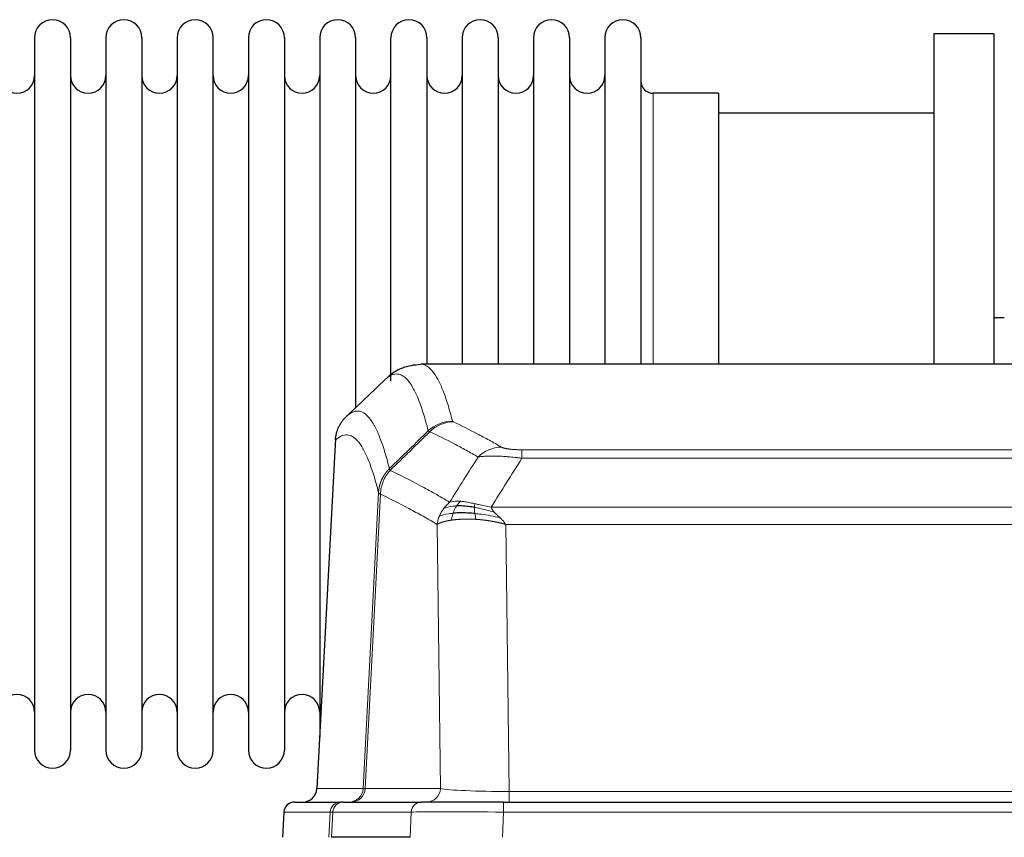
# Model space of a CAD drawing. Header units: inches. Extents: x 0 to 20790, y -12 to 14700.
# Tile 112 of 184: x 5302 to 5581, y 12133 to 12364. Entities that reach past the tile are written whole.
import ezdxf

# ---------------------------------------------------------------- set-up
doc = ezdxf.new("R2010")
doc.units = ezdxf.units.IN
doc.layers.add('1', color=7, linetype='Continuous', true_color=0xffffff)

msp = doc.modelspace()

# ---------------------------------------------------------------- linework, layer by layer
at = {"layer": '1', "color": 2, "linetype": 'Continuous', "lineweight": 25}
for p, q in [((5561.169, 12360.324), (5561.169, 12266.726)), ((5578.169, 12360.324), (5561.169, 12360.324)), ((5578.169, 12360.324), (5578.169, 12266.726)), ((5306.369, 12359.224), (5306.369, 12157.424)), ((5316.569, 12359.224), (5316.569, 12157.424)), ((5326.569, 12359.224), (5326.569, 12157.424)), ((5336.769, 12359.224), (5336.769, 12157.424)), ((5346.769, 12359.224), (5346.769, 12157.424)), ((5356.969, 12157.424), (5356.969, 12359.224)), ((5366.969, 12359.224), (5366.969, 12157.424)), ((5377.169, 12359.224), (5377.169, 12157.424)), ((5387.169, 12359.224), (5387.169, 12258.324)), ((5397.369, 12359.224), (5397.369, 12258.324)), ((5407.369, 12261.949), (5407.369, 12359.224)), ((5417.569, 12359.224), (5417.569, 12266.725)), ((5427.569, 12359.224), (5427.569, 12266.725)), ((5437.769, 12359.224), (5437.769, 12266.725)), ((5447.769, 12359.224), (5447.769, 12266.725)), ((5457.969, 12359.224), (5457.969, 12266.725)), ((5467.969, 12359.224), (5467.969, 12266.725)), ((5478.169, 12359.224), (5478.169, 12266.725)), ((5500.169, 12343.474), (5481.669, 12343.474)), ((5500.169, 12343.474), (5500.169, 12266.72)), ((5561.169, 12337.824), (5500.164, 12337.824)), ((5581.161, 12279.824), (5578.161, 12279.824)), ((5678.523, 12266.719), (5415.815, 12266.719)), ((5387.169, 12258.324), (5387.169, 12161.103)), ((5397.369, 12258.324), (5397.369, 12254.343)), ((5391.667, 12245.699), (5386.393, 12146.507)), ((5380.022, 12142.719), (5393.133, 12142.719)), ((5393.83, 12142.719), (5393.133, 12142.719)), ((5393.83, 12142.719), (5416.004, 12142.719)), ((5439.259, 12142.719), (5416.004, 12142.719)), ((5439.259, 12142.719), (5655.079, 12142.719)), ((5377.011, 12139.878), (5376.631, 12132.719)), ((5412.804, 12132.719), (5390.55, 12132.719))]:
    msp.add_line(p, q, dxfattribs=at)
at = {"layer": '1', "color": 110, "linetype": 'Continuous', "lineweight": 13}
for p, q in [((5481.669, 12343.474), (5481.669, 12266.72)), ((5391.653, 12245.205), (5386.406, 12146.51)), ((5444.498, 12242.512), (5649.84, 12242.512)), ((5444.498, 12240.096), (5444.498, 12242.512)), ((5649.84, 12240.096), (5444.498, 12240.096)), ((5399.472, 12146.51), (5403.848, 12230.378)), ((5404.405, 12229.902), (5400.053, 12146.51)), ((5435.766, 12226.266), (5658.572, 12226.266)), ((5421.405, 12146.51), (5420.447, 12221.357)), ((5654.459, 12221.367), (5439.879, 12221.367)), ((5439.879, 12221.367), (5440.848, 12145.684)), ((5386.406, 12146.51), (5399.472, 12146.51)), ((5400.053, 12146.51), (5421.405, 12146.51)), ((5440.848, 12145.684), (5653.491, 12145.684)), ((5440.848, 12142.719), (5440.848, 12145.684)), ((5439.259, 12139.876), (5439.259, 12142.719)), ((5377.028, 12139.876), (5376.647, 12132.719)), ((5390.139, 12139.876), (5377.028, 12139.876)), ((5389.765, 12132.719), (5390.139, 12139.876)), ((5390.923, 12139.876), (5390.55, 12132.719)), ((5413.097, 12139.876), (5390.923, 12139.876)), ((5412.804, 12132.719), (5413.097, 12139.876)), ((5439.259, 12139.876), (5438.966, 12132.719)), ((5655.079, 12139.876), (5439.259, 12139.876))]:
    msp.add_line(p, q, dxfattribs=at)
at = {"layer": '1', "color": 2, "linetype": 'Continuous', "lineweight": 25}
for centre, radius, start, end in [((5311.469, 12359.224), 5.1, 0, 180), ((5331.669, 12359.224), 5.1, 0, 180), ((5351.869, 12359.224), 5.1, 0, 180), ((5372.069, 12359.224), 5.1, 0, 180), ((5392.269, 12359.224), 5.1, 0, 180), ((5412.469, 12359.224), 5.1, 0, 180), ((5432.669, 12359.224), 5.1, 0, 180), ((5452.869, 12359.224), 5.1, 0, 180), ((5473.069, 12359.224), 5.1, 0, 180), ((5301.369, 12348.474), 5, 180, 0), ((5321.569, 12348.474), 5, 180, 0), ((5341.769, 12348.474), 5, 180, 0), ((5361.969, 12348.474), 5, 180, 0), ((5382.169, 12348.474), 5, 180, 0), ((5402.369, 12348.474), 5, 180, 0), ((5422.569, 12348.474), 5, 180, 0), ((5442.769, 12348.474), 5, 180, 0), ((5462.969, 12348.474), 5, 180, 0), ((5481.669, 12346.974), 3.5, 180, 270), ((5301.369, 12168.174), 5, 0, 180), ((5321.569, 12168.174), 5, 0, 180), ((5341.769, 12168.174), 5, 0, 180), ((5361.969, 12168.174), 5, 0, 180), ((5382.169, 12168.174), 5, 0, 180), ((5311.469, 12157.424), 5.1, 180, 0), ((5331.669, 12157.424), 5.1, 180, 0), ((5351.869, 12157.424), 5.1, 180, 0), ((5372.069, 12157.424), 5.1, 180, 0), ((5380.007, 12139.719), 3, 90, 176.75083)]:
    msp.add_arc(centre, radius, start, end, dxfattribs=at)
at = {"layer": '1', "color": 110, "linetype": 'Continuous', "lineweight": 13}
for centre, major_axis, ratio, start_param, end_param in [((5424.802, 12240.663), (-9.695, -2.45), 0.9931439, 4.4664808, 5.2238901), ((5424.99, 12240.502), (-4.281, -9.037), 0.9659395, 3.5975691, 4.3432065), ((5438.651, 12233.356), (-4.97, -8.677), 0.9635717, 3.6779385, 4.4208965), ((5395.48, 12146.719), (0, 4), 0.9993908, 3.1415927, 4.6600291), ((5396.177, 12146.719), (0, 4), 0.9702957, 3.1415927, 4.6600291), ((5419.498, 12146.719), (20.038, 0.208), 0.001459, 3.176361, 3.3855124), ((5417.529, 12146.719), (0, 4), 0.9702957, 3.1415927, 4.6600291), ((5440.768, 12146.719), (-20.002, 0.052), 0.0517476, 0.2535919, 1.5749043), ((5380.022, 12139.719), (0, 3), 0.9993908, 0, 1.5184364), ((5393.133, 12139.719), (0, 3), 0.9993908, 0, 1.5184364), ((5393.83, 12139.719), (0, 3), 0.9702957, 0, 1.5184364), ((5416.004, 12139.719), (0, 3), 0.9702957, 0, 1.5184364), ((5417.151, 12139.719), (-27.029, 0.156), 0.000812, 6.0391365, 6.248288), ((5439.31, 12139.719), (-27.018, 0.123), 0.0058026, 4.7143189, 6.0386286)]:
    msp.add_ellipse(centre, major_axis=major_axis, ratio=ratio, start_param=start_param, end_param=end_param, dxfattribs=at)
at = {"layer": '1', "color": 2, "linetype": 'Continuous', "lineweight": 25}
msp.add_ellipse((5382.413, 12146.719), major_axis=(0, 4), ratio=0.9993908, start_param=3.1415927, end_param=4.6600291, dxfattribs=at)
for points, knots in [([(5415.798, 12266.604), (5413.848, 12266.509), (5410.286, 12265.938), (5407.238, 12263.851), (5406.266, 12262.819), (5406.164, 12262.703)], [0, 0, 0, 0, 0.4445355, 0.938314, 1, 1, 1, 1]), ([(5391.653, 12245.205), (5391.683, 12245.837), (5391.773, 12246.464), (5391.996, 12247.383), (5392.085, 12247.685), (5392.291, 12248.28), (5392.408, 12248.572), (5392.669, 12249.143), (5392.813, 12249.422), (5393.128, 12249.965), (5393.298, 12250.229), (5393.662, 12250.738), (5393.856, 12250.984), (5394.266, 12251.455), (5394.482, 12251.681), (5394.709, 12251.896)], [0, 0, 0, 0, 0.25, 0.25, 0.375, 0.375, 0.5, 0.5, 0.625, 0.625, 0.75, 0.75, 0.875, 0.875, 1, 1, 1, 1]), ([(5430.998, 12226.176), (5430.769, 12226.215), (5430.542, 12226.252), (5429.641, 12226.387), (5428.981, 12226.465), (5427.712, 12226.569), (5427.102, 12226.594), (5426.33, 12226.592), (5426.141, 12226.589), (5425.955, 12226.582)], [0, 0, 0, 0, 0.125, 0.125, 0.5, 0.5, 0.875, 0.875, 1, 1, 1, 1]), ([(5431.167, 12224.434), (5430.878, 12224.461), (5430.592, 12224.485), (5429.458, 12224.567), (5428.634, 12224.602), (5427.07, 12224.621), (5426.328, 12224.605), (5425.41, 12224.553), (5425.187, 12224.537), (5424.969, 12224.519)], [0, 0, 0, 0, 0.125, 0.125, 0.5, 0.5, 0.875, 0.875, 1, 1, 1, 1])]:
    msp.add_open_spline(points, degree=3, knots=knots, dxfattribs=at)
at = {"layer": '1', "color": 110, "linetype": 'Continuous', "lineweight": 13}
for points, knots in [([(5415.822, 12266.719), (5415.916, 12266.719), (5416.539, 12266.69), (5417.152, 12266.466), (5417.922, 12265.969), (5418.305, 12265.667), (5418.683, 12265.286), (5418.935, 12265.015), (5419.06, 12264.87), (5419.683, 12264.103), (5420.175, 12263.349), (5420.9, 12262.005), (5421.14, 12261.522), (5421.616, 12260.486), (5421.852, 12259.933), (5422.554, 12258.168), (5423.474, 12255.533), (5424.365, 12252.337), (5424.802, 12250.598)], [0, 0, 0, 0, 0.0285171, 0.1904309, 0.1904309, 0.2713878, 0.3118663, 0.3118663, 0.3523447, 0.3523447, 0.5142585, 0.5142585, 0.5952154, 0.5952154, 0.6761724, 0.6761724, 0.8380862, 1, 1, 1, 1]), ([(5417.935, 12247.86), (5417.496, 12249.597), (5416.605, 12252.791), (5415.683, 12255.423), (5414.98, 12257.187), (5414.744, 12257.74), (5414.267, 12258.775), (5414.027, 12259.258), (5413.301, 12260.6), (5412.809, 12261.355), (5412.185, 12262.122), (5412.059, 12262.266), (5411.808, 12262.538), (5411.429, 12262.919), (5411.046, 12263.22), (5410.274, 12263.718), (5409.23, 12264.1), (5407.621, 12263.829), (5406.519, 12263.085), (5405.96, 12262.572)], [0, 0, 0, 0, 0.125, 0.25, 0.25, 0.3125, 0.3125, 0.375, 0.375, 0.5, 0.5, 0.53125, 0.53125, 0.5625, 0.625, 0.625, 0.75, 0.875, 1, 1, 1, 1]), ([(5394.709, 12251.896), (5395.28, 12252.45), (5396.408, 12253.264), (5398.053, 12253.609), (5399.119, 12253.255), (5399.908, 12252.77), (5400.299, 12252.473), (5400.75, 12252.031), (5400.943, 12251.821), (5401.071, 12251.676), (5401.135, 12251.602), (5401.454, 12251.217), (5401.833, 12250.701), (5402.271, 12250.003), (5402.458, 12249.683), (5402.582, 12249.466), (5402.644, 12249.355), (5403.2, 12248.334), (5404.173, 12246.229), (5405.583, 12242.197), (5406.492, 12238.926), (5406.938, 12237.144)], [0, 0, 0, 0, 0.125, 0.25, 0.375, 0.375, 0.4375, 0.46875, 0.484375, 0.484375, 0.5, 0.5, 0.5625, 0.59375, 0.609375, 0.609375, 0.625, 0.625, 0.75, 0.875, 1, 1, 1, 1]), ([(5424.99, 12250.437), (5424.934, 12250.463), (5424.89, 12250.49), (5424.828, 12250.544), (5424.809, 12250.571), (5424.802, 12250.598)], [0, 0, 0, 0, 0.5, 0.5, 1, 1, 1, 1]), ([(5424.99, 12250.437), (5427.275, 12249.349), (5429.556, 12248.208), (5432.972, 12246.414), (5434.109, 12245.803), (5436.382, 12244.553), (5437.517, 12243.914), (5438.651, 12243.262)], [0, 0, 0, 0, 0.5, 0.5, 0.75, 0.75, 1, 1, 1, 1]), ([(5403.848, 12230.378), (5403.404, 12232.158), (5402.498, 12235.426), (5401.091, 12239.458), (5400.121, 12241.566), (5399.566, 12242.588), (5399.505, 12242.7), (5399.381, 12242.918), (5399.195, 12243.238), (5398.758, 12243.938), (5398.38, 12244.457), (5398.062, 12244.843), (5397.998, 12244.918), (5397.87, 12245.064), (5397.678, 12245.275), (5397.228, 12245.721), (5396.838, 12246.021), (5396.052, 12246.512), (5394.988, 12246.876), (5393.348, 12246.55), (5392.223, 12245.751), (5391.653, 12245.205)], [0, 0, 0, 0, 0.125, 0.25, 0.375, 0.375, 0.390625, 0.390625, 0.40625, 0.4375, 0.5, 0.5, 0.515625, 0.515625, 0.53125, 0.5625, 0.625, 0.625, 0.75, 0.875, 1, 1, 1, 1]), ([(5432.071, 12240.437), (5430.936, 12241.09), (5429.799, 12241.729), (5427.524, 12242.98), (5426.385, 12243.592), (5422.966, 12245.388), (5420.682, 12246.531), (5418.393, 12247.62)], [0, 0, 0, 0, 0.25, 0.25, 0.5, 0.5, 1, 1, 1, 1]), ([(5444.498, 12242.512), (5444.315, 12242.512), (5444.133, 12242.513), (5443.769, 12242.518), (5443.589, 12242.521), (5443.234, 12242.53), (5443.058, 12242.536), (5442.712, 12242.55), (5442.541, 12242.558), (5442.33, 12242.57), (5442.288, 12242.573), (5442.204, 12242.578), (5442.08, 12242.586), (5441.958, 12242.594), (5441.719, 12242.612), (5441.412, 12242.638), (5441.124, 12242.668), (5440.951, 12242.689), (5440.917, 12242.693), (5440.849, 12242.701), (5440.815, 12242.705), (5440.715, 12242.718), (5440.65, 12242.727), (5440.461, 12242.754), (5440.341, 12242.773), (5440.115, 12242.812), (5440.008, 12242.831), (5439.805, 12242.873), (5439.709, 12242.894), (5439.596, 12242.921), (5439.574, 12242.926), (5439.53, 12242.937), (5439.509, 12242.943), (5439.445, 12242.959), (5439.404, 12242.97), (5439.285, 12243.004), (5439.212, 12243.027), (5439.075, 12243.073), (5439.011, 12243.096), (5438.835, 12243.166), (5438.735, 12243.214), (5438.651, 12243.262)], [0, 0, 0, 0, 0.0625, 0.0625, 0.125, 0.125, 0.1875, 0.1875, 0.25, 0.25, 0.265625, 0.265625, 0.28125, 0.3125, 0.3125, 0.375, 0.4375, 0.4375, 0.453125, 0.453125, 0.46875, 0.46875, 0.5, 0.5, 0.5625, 0.5625, 0.625, 0.625, 0.6875, 0.6875, 0.703125, 0.703125, 0.71875, 0.71875, 0.75, 0.75, 0.8125, 0.8125, 0.875, 0.875, 1, 1, 1, 1]), ([(5444.498, 12240.096), (5444.163, 12240.139), (5443.83, 12240.18), (5443.167, 12240.258), (5442.839, 12240.295), (5441.863, 12240.399), (5441.225, 12240.459), (5440.522, 12240.518), (5440.444, 12240.524), (5440.289, 12240.536), (5440.212, 12240.542), (5439.98, 12240.56), (5439.827, 12240.571), (5439.373, 12240.603), (5438.778, 12240.64), (5438.205, 12240.668), (5437.784, 12240.686), (5437.575, 12240.693), (5437.37, 12240.7), (5437.233, 12240.704), (5437.166, 12240.706), (5436.56, 12240.721), (5436.052, 12240.725), (5435.333, 12240.716), (5435.1, 12240.711), (5434.762, 12240.701), (5434.651, 12240.696), (5434.432, 12240.687), (5434.325, 12240.681), (5433.798, 12240.652), (5433.41, 12240.62), (5432.695, 12240.54), (5432.368, 12240.492), (5432.071, 12240.437)], [0, 0, 0, 0, 0.0625, 0.0625, 0.125, 0.125, 0.25, 0.25, 0.265625, 0.265625, 0.28125, 0.28125, 0.3125, 0.3125, 0.375, 0.4375, 0.4375, 0.46875, 0.484375, 0.484375, 0.5, 0.5, 0.625, 0.625, 0.6875, 0.6875, 0.71875, 0.71875, 0.75, 0.75, 0.875, 0.875, 1, 1, 1, 1]), ([(5403.848, 12230.378), (5403.849, 12230.395), (5403.851, 12230.429), (5403.854, 12230.48), (5403.858, 12230.531), (5403.861, 12230.581), (5403.865, 12230.632), (5403.869, 12230.683), (5403.873, 12230.733), (5403.878, 12230.784), (5403.883, 12230.834), (5403.888, 12230.885), (5403.893, 12230.935), (5403.899, 12230.986), (5403.905, 12231.036), (5403.911, 12231.087), (5403.917, 12231.137), (5403.924, 12231.188), (5403.931, 12231.238), (5403.938, 12231.288), (5403.945, 12231.338), (5403.953, 12231.389), (5403.961, 12231.439), (5403.969, 12231.489), (5403.977, 12231.539), (5403.986, 12231.589), (5403.995, 12231.639), (5404.004, 12231.689), (5404.013, 12231.739), (5404.023, 12231.789), (5404.033, 12231.839), (5404.043, 12231.888), (5404.053, 12231.938), (5404.064, 12231.988), (5404.075, 12232.037), (5404.086, 12232.087), (5404.097, 12232.136), (5404.109, 12232.186), (5404.121, 12232.235), (5404.133, 12232.285), (5404.145, 12232.334), (5404.158, 12232.383), (5404.17, 12232.432), (5404.184, 12232.481), (5404.197, 12232.53), (5404.211, 12232.579), (5404.224, 12232.628), (5404.238, 12232.677), (5404.253, 12232.726), (5404.267, 12232.774), (5404.282, 12232.823), (5404.297, 12232.871), (5404.313, 12232.92), (5404.328, 12232.968), (5404.344, 12233.016), (5404.36, 12233.064), (5404.376, 12233.113), (5404.393, 12233.161), (5404.409, 12233.209), (5404.426, 12233.256), (5404.444, 12233.304), (5404.461, 12233.352), (5404.479, 12233.399), (5404.497, 12233.447), (5404.515, 12233.494), (5404.533, 12233.542), (5404.552, 12233.589), (5404.571, 12233.636), (5404.59, 12233.683), (5404.609, 12233.73), (5404.629, 12233.777), (5404.649, 12233.824), (5404.669, 12233.87), (5404.689, 12233.917), (5404.71, 12233.963), (5404.731, 12234.009), (5404.758, 12234.069), (5404.792, 12234.142), (5404.832, 12234.228), (5404.874, 12234.314), (5404.916, 12234.399), (5404.96, 12234.484), (5405.004, 12234.568), (5405.049, 12234.652), (5405.094, 12234.736), (5405.14, 12234.819), (5405.188, 12234.902), (5405.235, 12234.984), (5405.284, 12235.066), (5405.334, 12235.147), (5405.384, 12235.228), (5405.435, 12235.308), (5405.486, 12235.388), (5405.539, 12235.468), (5405.592, 12235.547), (5405.646, 12235.625), (5405.701, 12235.703), (5405.756, 12235.78), (5405.812, 12235.857), (5405.869, 12235.934), (5405.926, 12236.01), (5405.984, 12236.085), (5406.043, 12236.16), (5406.103, 12236.234), (5406.163, 12236.307), (5406.224, 12236.38), (5406.286, 12236.453), (5406.348, 12236.525), (5406.411, 12236.596), (5406.475, 12236.667), (5406.539, 12236.737), (5406.604, 12236.806), (5406.669, 12236.875), (5406.735, 12236.944), (5406.802, 12237.011), (5406.87, 12237.078), (5406.915, 12237.122), (5406.938, 12237.144)], [0, 0, 0, 0, 0.0066687, 0.0133374, 0.0200061, 0.0266746, 0.0333432, 0.0400116, 0.0466801, 0.0533484, 0.0600168, 0.066685, 0.0733532, 0.0800214, 0.0866895, 0.0933575, 0.1000255, 0.1066935, 0.1133614, 0.1200292, 0.126697, 0.1333647, 0.1400324, 0.1467001, 0.1533676, 0.1600352, 0.1667026, 0.1733701, 0.1800374, 0.1867047, 0.193372, 0.2000392, 0.2067064, 0.2133735, 0.2200405, 0.2267075, 0.2333745, 0.2400414, 0.2467082, 0.253375, 0.2600418, 0.2667085, 0.2733751, 0.2800417, 0.2867082, 0.2933747, 0.3000412, 0.3067075, 0.3133739, 0.3200401, 0.3267064, 0.3333725, 0.3400387, 0.3467047, 0.3533708, 0.3600367, 0.3667026, 0.3733685, 0.3800343, 0.3867001, 0.3933658, 0.4000315, 0.4066971, 0.4133626, 0.4200281, 0.4266936, 0.433359, 0.4400243, 0.4466896, 0.4533549, 0.4600201, 0.4666852, 0.4733503, 0.4800154, 0.4866804, 0.4933453, 0.5000102, 0.5125098, 0.5250093, 0.5375088, 0.5500082, 0.5625077, 0.5750071, 0.5875066, 0.600006, 0.6125054, 0.6250049, 0.6375043, 0.6500037, 0.6625032, 0.6750026, 0.6875021, 0.7000016, 0.7125011, 0.7250006, 0.7375001, 0.7499997, 0.7624993, 0.7749989, 0.7874985, 0.7999982, 0.812498, 0.8249977, 0.8374975, 0.8499974, 0.8624973, 0.8749972, 0.8874972, 0.8999973, 0.9124974, 0.9249976, 0.9374978, 0.9499981, 0.9624985, 0.9749989, 0.9874994, 1, 1, 1, 1]), ([(5407.15, 12236.661), (5407.075, 12236.75), (5407.032, 12236.847), (5406.974, 12237.02), (5406.959, 12237.096), (5406.938, 12237.144)], [0, 0, 0, 0, 0.5, 0.5, 1, 1, 1, 1]), ([(5404.405, 12229.902), (5404.426, 12230.533), (5404.504, 12231.161), (5404.767, 12232.389), (5404.953, 12232.99), (5405.425, 12234.142), (5405.71, 12234.694), (5406.368, 12235.732), (5406.741, 12236.217), (5407.15, 12236.661)], [0, 0, 0, 0, 0.25, 0.25, 0.5, 0.5, 0.75, 0.75, 1, 1, 1, 1]), ([(5407.15, 12236.661), (5409.972, 12235.323), (5412.788, 12233.902), (5417.001, 12231.647), (5418.404, 12230.875), (5421.206, 12229.29), (5422.606, 12228.476), (5424.004, 12227.643)], [0, 0, 0, 0, 0.5, 0.5, 0.75, 0.75, 1, 1, 1, 1]), ([(5404.405, 12229.902), (5404.4, 12229.905), (5404.39, 12229.912), (5404.374, 12229.921), (5404.359, 12229.931), (5404.344, 12229.941), (5404.329, 12229.95), (5404.313, 12229.96), (5404.298, 12229.97), (5404.282, 12229.98), (5404.267, 12229.99), (5404.252, 12230), (5404.236, 12230.01), (5404.221, 12230.02), (5404.206, 12230.03), (5404.191, 12230.04), (5404.175, 12230.05), (5404.16, 12230.06), (5404.146, 12230.07), (5404.131, 12230.08), (5404.116, 12230.09), (5404.102, 12230.1), (5404.087, 12230.111), (5404.073, 12230.121), (5404.06, 12230.131), (5404.046, 12230.141), (5404.033, 12230.152), (5404.012, 12230.168), (5403.986, 12230.189), (5403.958, 12230.215), (5403.934, 12230.24), (5403.915, 12230.262), (5403.899, 12230.282), (5403.886, 12230.3), (5403.876, 12230.316), (5403.868, 12230.33), (5403.862, 12230.343), (5403.857, 12230.353), (5403.854, 12230.362), (5403.852, 12230.368), (5403.85, 12230.373), (5403.849, 12230.377), (5403.849, 12230.378), (5403.848, 12230.378)], [0, 0, 0, 0, 0.0155037, 0.0313049, 0.0474035, 0.0637997, 0.0804935, 0.097485, 0.1147743, 0.1323613, 0.1502462, 0.1684289, 0.1869096, 0.2056883, 0.224765, 0.2441397, 0.2638126, 0.2837835, 0.3040527, 0.32462, 0.3454856, 0.3666494, 0.3881116, 0.409872, 0.4319308, 0.454288, 0.4769435, 0.4998975, 0.5635611, 0.6228928, 0.6778927, 0.7285606, 0.7748966, 0.8169007, 0.8545729, 0.8879131, 0.9169214, 0.9415977, 0.9619421, 0.9779545, 0.989635, 0.9969835, 1, 1, 1, 1]), ([(5420.447, 12221.357), (5419.116, 12222.143), (5417.784, 12222.911), (5415.116, 12224.41), (5413.781, 12225.141), (5409.77, 12227.277), (5407.09, 12228.627), (5404.405, 12229.902)], [0, 0, 0, 0, 0.25, 0.25, 0.5, 0.5, 1, 1, 1, 1]), ([(5421.086, 12223.696), (5421.243, 12224.071), (5421.423, 12224.439), (5421.827, 12225.155), (5422.051, 12225.502), (5422.297, 12225.836)], [0, 0, 0, 0, 0.5, 0.5, 1, 1, 1, 1]), ([(5422.297, 12225.836), (5422.543, 12226.166), (5422.809, 12226.484), (5423.379, 12227.088), (5423.683, 12227.374), (5424.004, 12227.643)], [0, 0, 0, 0, 0.5, 0.5, 1, 1, 1, 1]), ([(5425.955, 12226.582), (5425.583, 12226.569), (5425.227, 12226.543), (5423.866, 12226.392), (5422.995, 12226.167), (5422.297, 12225.836)], [0, 0, 0, 0, 0.25, 0.25, 1, 1, 1, 1]), ([(5427.179, 12227.904), (5426.88, 12227.93), (5426.59, 12227.946), (5425.463, 12227.961), (5424.697, 12227.868), (5424.004, 12227.643)], [0, 0, 0, 0, 0.25, 0.25, 1, 1, 1, 1]), ([(5424.969, 12224.519), (5425, 12224.61), (5425.032, 12224.701), (5425.167, 12225.065), (5425.28, 12225.337), (5425.529, 12225.862), (5425.665, 12226.115), (5425.857, 12226.43), (5425.906, 12226.507), (5425.955, 12226.582)], [0, 0, 0, 0, 0.125, 0.125, 0.5, 0.5, 0.875, 0.875, 1, 1, 1, 1]), ([(5425.955, 12226.582), (5426.054, 12226.732), (5426.155, 12226.873), (5426.412, 12227.202), (5426.569, 12227.376), (5426.88, 12227.676), (5427.033, 12227.803), (5427.179, 12227.904)], [0, 0, 0, 0, 0.25, 0.25, 0.625, 0.625, 1, 1, 1, 1]), ([(5431.149, 12227.209), (5430.968, 12227.249), (5430.79, 12227.288), (5430.083, 12227.442), (5429.568, 12227.549), (5428.574, 12227.73), (5428.095, 12227.805), (5427.48, 12227.876), (5427.329, 12227.891), (5427.179, 12227.904)], [0, 0, 0, 0, 0.125, 0.125, 0.5, 0.5, 0.875, 0.875, 1, 1, 1, 1]), ([(5430.998, 12226.176), (5430.997, 12226.3), (5430.998, 12226.416), (5431.012, 12226.681), (5431.028, 12226.818), (5431.076, 12227.048), (5431.108, 12227.14), (5431.149, 12227.209)], [0, 0, 0, 0, 0.25, 0.25, 0.625, 0.625, 1, 1, 1, 1]), ([(5436.637, 12224.822), (5435.227, 12225.244), (5433.79, 12225.62), (5431.92, 12226.01), (5431.456, 12226.098), (5430.998, 12226.176)], [0, 0, 0, 0, 0.75, 0.75, 1, 1, 1, 1]), ([(5431.167, 12224.434), (5431.155, 12224.511), (5431.143, 12224.589), (5431.099, 12224.899), (5431.07, 12225.131), (5431.026, 12225.575), (5431.011, 12225.788), (5431.001, 12226.05), (5430.999, 12226.114), (5430.998, 12226.176)], [0, 0, 0, 0, 0.125, 0.125, 0.5, 0.5, 0.875, 0.875, 1, 1, 1, 1]), ([(5435.766, 12226.266), (5434.546, 12226.454), (5433.37, 12226.711), (5431.876, 12227.045), (5431.509, 12227.128), (5431.149, 12227.209)], [0, 0, 0, 0, 0.75, 0.75, 1, 1, 1, 1]), ([(5436.637, 12224.822), (5436.519, 12224.949), (5436.409, 12225.075), (5436.16, 12225.384), (5436.035, 12225.566), (5435.849, 12225.922), (5435.788, 12226.096), (5435.766, 12226.266)], [0, 0, 0, 0, 0.25, 0.25, 0.625, 0.625, 1, 1, 1, 1]), ([(5420.447, 12221.357), (5420.504, 12221.753), (5420.587, 12222.149), (5420.8, 12222.931), (5420.931, 12223.317), (5421.086, 12223.696)], [0, 0, 0, 0, 0.5, 0.5, 1, 1, 1, 1]), ([(5424.969, 12224.519), (5424.534, 12224.483), (5424.124, 12224.438), (5422.594, 12224.221), (5421.699, 12223.981), (5421.086, 12223.696)], [0, 0, 0, 0, 0.25, 0.25, 1, 1, 1, 1]), ([(5424.479, 12222.558), (5424.515, 12222.758), (5424.557, 12222.982), (5424.663, 12223.461), (5424.725, 12223.717), (5424.851, 12224.158), (5424.907, 12224.338), (5424.969, 12224.519)], [0, 0, 0, 0, 0.375, 0.375, 0.75, 0.75, 1, 1, 1, 1]), ([(5431.482, 12222.783), (5431.46, 12222.785), (5431.416, 12222.788), (5431.35, 12222.792), (5431.284, 12222.795), (5431.218, 12222.799), (5431.152, 12222.803), (5431.086, 12222.807), (5431.019, 12222.81), (5430.953, 12222.813), (5430.887, 12222.817), (5430.82, 12222.82), (5430.754, 12222.823), (5430.687, 12222.826), (5430.621, 12222.828), (5430.554, 12222.831), (5430.488, 12222.834), (5430.421, 12222.836), (5430.354, 12222.839), (5430.287, 12222.841), (5430.221, 12222.843), (5430.154, 12222.845), (5430.087, 12222.847), (5430.02, 12222.849), (5429.953, 12222.85), (5429.886, 12222.852), (5429.819, 12222.853), (5429.752, 12222.855), (5429.685, 12222.856), (5429.618, 12222.857), (5429.551, 12222.858), (5429.484, 12222.859), (5429.417, 12222.86), (5429.35, 12222.861), (5429.283, 12222.861), (5429.216, 12222.861), (5429.148, 12222.862), (5429.081, 12222.862), (5429.014, 12222.862), (5428.947, 12222.862), (5428.88, 12222.862), (5428.813, 12222.862), (5428.746, 12222.861), (5428.679, 12222.861), (5428.612, 12222.86), (5428.545, 12222.859), (5428.478, 12222.858), (5428.411, 12222.857), (5428.344, 12222.856), (5428.277, 12222.855), (5428.21, 12222.854), (5428.143, 12222.852), (5428.076, 12222.85), (5428.009, 12222.849), (5427.943, 12222.847), (5427.876, 12222.845), (5427.809, 12222.843), (5427.743, 12222.841), (5427.676, 12222.838), (5427.61, 12222.836), (5427.543, 12222.833), (5427.477, 12222.83), (5427.411, 12222.828), (5427.344, 12222.825), (5427.278, 12222.821), (5427.212, 12222.818), (5427.146, 12222.815), (5427.08, 12222.811), (5427.014, 12222.808), (5426.948, 12222.804), (5426.883, 12222.8), (5426.817, 12222.796), (5426.752, 12222.792), (5426.686, 12222.788), (5426.621, 12222.783), (5426.556, 12222.779), (5426.49, 12222.774), (5426.425, 12222.77), (5426.36, 12222.765), (5426.296, 12222.76), (5426.231, 12222.755), (5426.166, 12222.749), (5426.102, 12222.744), (5426.038, 12222.738), (5425.973, 12222.733), (5425.909, 12222.727), (5425.845, 12222.721), (5425.782, 12222.715), (5425.718, 12222.709), (5425.654, 12222.703), (5425.591, 12222.696), (5425.528, 12222.69), (5425.465, 12222.683), (5425.402, 12222.676), (5425.339, 12222.669), (5425.276, 12222.662), (5425.214, 12222.655), (5425.152, 12222.647), (5425.09, 12222.64), (5425.028, 12222.632), (5424.966, 12222.625), (5424.904, 12222.617), (5424.843, 12222.609), (5424.782, 12222.601), (5424.721, 12222.592), (5424.66, 12222.584), (5424.599, 12222.576), (5424.539, 12222.567), (5424.499, 12222.561), (5424.479, 12222.558)], [0, 0, 0, 0, 0.0082024, 0.0164263, 0.0246716, 0.0329384, 0.0412265, 0.0495362, 0.0578672, 0.0662198, 0.0745938, 0.0829892, 0.0914062, 0.0998446, 0.1083045, 0.1167859, 0.1252887, 0.1338131, 0.1423589, 0.1509263, 0.1595151, 0.1681255, 0.1767574, 0.1854108, 0.1940858, 0.2027822, 0.2115002, 0.2202398, 0.2290008, 0.2377835, 0.2465876, 0.2554134, 0.2642606, 0.2731295, 0.2820199, 0.2909319, 0.2998654, 0.3088206, 0.3177973, 0.3267956, 0.3358154, 0.3448569, 0.35392, 0.3630047, 0.3721109, 0.3812388, 0.3903883, 0.3995594, 0.4087522, 0.4179665, 0.4272025, 0.4364601, 0.4457393, 0.4550402, 0.4643627, 0.4737069, 0.4830727, 0.4924601, 0.5018692, 0.5113, 0.5207524, 0.5302265, 0.5397222, 0.5492397, 0.5587788, 0.5683395, 0.577922, 0.5875261, 0.5971519, 0.6067994, 0.6164686, 0.6261595, 0.6358721, 0.6456064, 0.6553624, 0.6651401, 0.6749395, 0.6847606, 0.6946034, 0.704468, 0.7143542, 0.7242622, 0.734192, 0.7441434, 0.7541166, 0.7641115, 0.7741282, 0.7841666, 0.7942268, 0.8043087, 0.8144123, 0.8245377, 0.8346848, 0.8448538, 0.8550444, 0.8652568, 0.875491, 0.885747, 0.8960247, 0.9063242, 0.9166455, 0.9269886, 0.9373534, 0.9477401, 0.9581485, 0.9685787, 0.9790306, 0.9895044, 1, 1, 1, 1]), ([(5431.482, 12222.783), (5431.448, 12222.946), (5431.409, 12223.132), (5431.327, 12223.534), (5431.284, 12223.751), (5431.217, 12224.126), (5431.191, 12224.279), (5431.167, 12224.434)], [0, 0, 0, 0, 0.375, 0.375, 0.75, 0.75, 1, 1, 1, 1]), ([(5438.308, 12223.203), (5436.536, 12223.655), (5434.707, 12224.002), (5432.333, 12224.315), (5431.745, 12224.38), (5431.167, 12224.434)], [0, 0, 0, 0, 0.75, 0.75, 1, 1, 1, 1]), ([(5438.308, 12223.203), (5438.235, 12223.275), (5438.161, 12223.346), (5437.864, 12223.628), (5437.643, 12223.834), (5437.215, 12224.238), (5437.01, 12224.436), (5436.758, 12224.694), (5436.696, 12224.758), (5436.637, 12224.822)], [0, 0, 0, 0, 0.125, 0.125, 0.5, 0.5, 0.875, 0.875, 1, 1, 1, 1]), ([(5439.879, 12221.367), (5439.727, 12221.613), (5439.551, 12221.852), (5439.168, 12222.319), (5438.961, 12222.546), (5438.603, 12222.915), (5438.456, 12223.06), (5438.308, 12223.203)], [0, 0, 0, 0, 0.375, 0.375, 0.75, 0.75, 1, 1, 1, 1]), ([(5424.479, 12222.558), (5424.467, 12222.556), (5424.444, 12222.553), (5424.409, 12222.548), (5424.374, 12222.542), (5424.338, 12222.537), (5424.302, 12222.531), (5424.265, 12222.525), (5424.228, 12222.52), (5424.191, 12222.513), (5424.153, 12222.507), (5424.115, 12222.501), (5424.077, 12222.495), (5424.038, 12222.488), (5423.999, 12222.481), (5423.959, 12222.475), (5423.92, 12222.468), (5423.879, 12222.46), (5423.839, 12222.453), (5423.798, 12222.446), (5423.757, 12222.438), (5423.716, 12222.431), (5423.674, 12222.423), (5423.632, 12222.415), (5423.59, 12222.407), (5423.548, 12222.398), (5423.505, 12222.39), (5423.462, 12222.381), (5423.419, 12222.373), (5423.376, 12222.364), (5423.332, 12222.355), (5423.288, 12222.346), (5423.244, 12222.336), (5423.2, 12222.327), (5423.155, 12222.317), (5423.111, 12222.307), (5423.066, 12222.298), (5423.021, 12222.287), (5422.976, 12222.277), (5422.93, 12222.267), (5422.885, 12222.256), (5422.839, 12222.245), (5422.794, 12222.234), (5422.748, 12222.223), (5422.702, 12222.212), (5422.656, 12222.201), (5422.61, 12222.189), (5422.564, 12222.177), (5422.518, 12222.165), (5422.472, 12222.153), (5422.426, 12222.141), (5422.379, 12222.128), (5422.333, 12222.116), (5422.287, 12222.103), (5422.241, 12222.09), (5422.195, 12222.077), (5422.148, 12222.063), (5422.102, 12222.05), (5422.056, 12222.036), (5422.01, 12222.022), (5421.964, 12222.008), (5421.918, 12221.994), (5421.873, 12221.98), (5421.827, 12221.965), (5421.782, 12221.95), (5421.736, 12221.935), (5421.691, 12221.92), (5421.646, 12221.905), (5421.602, 12221.889), (5421.557, 12221.873), (5421.513, 12221.858), (5421.468, 12221.841), (5421.424, 12221.825), (5421.381, 12221.809), (5421.337, 12221.792), (5421.294, 12221.775), (5421.251, 12221.758), (5421.209, 12221.741), (5421.167, 12221.724), (5421.125, 12221.706), (5421.083, 12221.688), (5421.042, 12221.67), (5421.001, 12221.652), (5420.961, 12221.634), (5420.921, 12221.615), (5420.882, 12221.596), (5420.843, 12221.577), (5420.804, 12221.558), (5420.766, 12221.539), (5420.728, 12221.52), (5420.691, 12221.5), (5420.655, 12221.48), (5420.619, 12221.46), (5420.583, 12221.44), (5420.548, 12221.419), (5420.514, 12221.399), (5420.48, 12221.378), (5420.458, 12221.364), (5420.447, 12221.357)], [0, 0, 0, 0, 0.0060657, 0.012223, 0.0184718, 0.0248123, 0.0312443, 0.0377679, 0.0443831, 0.0510899, 0.0578883, 0.0647782, 0.0717598, 0.0788329, 0.0859977, 0.093254, 0.1006019, 0.1080414, 0.1155725, 0.1231952, 0.1309095, 0.1387154, 0.1466129, 0.1546019, 0.1626826, 0.1708549, 0.1791188, 0.1874742, 0.1959213, 0.20446, 0.2130903, 0.2218121, 0.2306256, 0.2395307, 0.2485274, 0.2576156, 0.2667955, 0.276067, 0.2854301, 0.2948848, 0.3044311, 0.314069, 0.3237985, 0.3336196, 0.3435324, 0.3535367, 0.3636326, 0.3738202, 0.3840993, 0.3944701, 0.4049324, 0.4154864, 0.426132, 0.4368691, 0.4476979, 0.4586183, 0.4696303, 0.480734, 0.4919292, 0.503216, 0.5145945, 0.5260645, 0.5376262, 0.5492795, 0.5610244, 0.5728609, 0.584789, 0.5968087, 0.60892, 0.621123, 0.6334175, 0.6458037, 0.6582815, 0.6708509, 0.6835119, 0.6962645, 0.7091087, 0.7220445, 0.735072, 0.748191, 0.7614017, 0.774704, 0.7880979, 0.8015834, 0.8151605, 0.8288293, 0.8425896, 0.8564416, 0.8703852, 0.8844204, 0.8985472, 0.9127656, 0.9270756, 0.9414773, 0.9559705, 0.9705554, 0.9852319, 1, 1, 1, 1]), ([(5439.879, 12221.367), (5439.857, 12221.373), (5439.813, 12221.386), (5439.746, 12221.404), (5439.68, 12221.423), (5439.613, 12221.441), (5439.547, 12221.459), (5439.48, 12221.477), (5439.413, 12221.495), (5439.346, 12221.513), (5439.278, 12221.531), (5439.211, 12221.549), (5439.144, 12221.566), (5439.076, 12221.584), (5439.009, 12221.601), (5438.941, 12221.619), (5438.873, 12221.636), (5438.805, 12221.653), (5438.737, 12221.67), (5438.669, 12221.687), (5438.601, 12221.703), (5438.533, 12221.72), (5438.464, 12221.736), (5438.396, 12221.753), (5438.327, 12221.769), (5438.259, 12221.785), (5438.19, 12221.801), (5438.121, 12221.817), (5438.052, 12221.833), (5437.983, 12221.849), (5437.914, 12221.865), (5437.845, 12221.88), (5437.776, 12221.895), (5437.706, 12221.911), (5437.637, 12221.926), (5437.568, 12221.941), (5437.498, 12221.956), (5437.428, 12221.971), (5437.359, 12221.986), (5437.289, 12222), (5437.219, 12222.015), (5437.149, 12222.029), (5437.079, 12222.043), (5437.009, 12222.057), (5436.939, 12222.071), (5436.868, 12222.085), (5436.798, 12222.099), (5436.728, 12222.113), (5436.657, 12222.126), (5436.586, 12222.14), (5436.516, 12222.153), (5436.445, 12222.166), (5436.374, 12222.18), (5436.304, 12222.193), (5436.233, 12222.205), (5436.162, 12222.218), (5436.091, 12222.231), (5436.02, 12222.243), (5435.949, 12222.256), (5435.878, 12222.268), (5435.806, 12222.28), (5435.735, 12222.292), (5435.664, 12222.304), (5435.592, 12222.316), (5435.521, 12222.328), (5435.45, 12222.339), (5435.378, 12222.351), (5435.306, 12222.362), (5435.235, 12222.373), (5435.163, 12222.384), (5435.091, 12222.395), (5435.02, 12222.406), (5434.948, 12222.417), (5434.876, 12222.427), (5434.804, 12222.438), (5434.732, 12222.448), (5434.66, 12222.458), (5434.588, 12222.469), (5434.516, 12222.479), (5434.444, 12222.488), (5434.372, 12222.498), (5434.3, 12222.508), (5434.228, 12222.517), (5434.156, 12222.527), (5434.084, 12222.536), (5434.012, 12222.545), (5433.939, 12222.554), (5433.867, 12222.563), (5433.795, 12222.571), (5433.723, 12222.58), (5433.65, 12222.589), (5433.578, 12222.597), (5433.506, 12222.605), (5433.434, 12222.613), (5433.361, 12222.621), (5433.289, 12222.629), (5433.216, 12222.637), (5433.144, 12222.644), (5433.072, 12222.652), (5432.999, 12222.659), (5432.927, 12222.666), (5432.855, 12222.673), (5432.782, 12222.68), (5432.71, 12222.687), (5432.638, 12222.694), (5432.565, 12222.701), (5432.493, 12222.707), (5432.421, 12222.713), (5432.348, 12222.719), (5432.276, 12222.726), (5432.204, 12222.731), (5432.131, 12222.737), (5432.059, 12222.743), (5431.987, 12222.748), (5431.915, 12222.754), (5431.842, 12222.759), (5431.77, 12222.764), (5431.698, 12222.769), (5431.626, 12222.774), (5431.554, 12222.779), (5431.506, 12222.782), (5431.482, 12222.783)], [0, 0, 0, 0, 0.007775, 0.0155603, 0.0233558, 0.0311618, 0.038978, 0.0468046, 0.0546416, 0.0624889, 0.0703466, 0.0782147, 0.0860931, 0.093982, 0.1018813, 0.109791, 0.1177112, 0.1256417, 0.1335828, 0.1415343, 0.1494962, 0.1574687, 0.1654516, 0.173445, 0.1814489, 0.1894634, 0.1974883, 0.2055238, 0.2135699, 0.2216264, 0.2296936, 0.2377713, 0.2458596, 0.2539585, 0.2620679, 0.270188, 0.2783187, 0.28646, 0.2946119, 0.3027745, 0.3109477, 0.3191316, 0.3273261, 0.3355314, 0.3437472, 0.3519738, 0.3602111, 0.3684591, 0.3767178, 0.3849872, 0.3932673, 0.4015582, 0.4098598, 0.4181722, 0.4264954, 0.4348293, 0.443174, 0.4515295, 0.4598958, 0.4682728, 0.4766607, 0.4850594, 0.493469, 0.5018893, 0.5103206, 0.5187626, 0.5272155, 0.5356793, 0.544154, 0.5526395, 0.561136, 0.5696433, 0.5781615, 0.5866906, 0.5952307, 0.6037817, 0.6123436, 0.6209165, 0.6295003, 0.638095, 0.6467007, 0.6553174, 0.6639451, 0.6725838, 0.6812334, 0.6898941, 0.6985657, 0.7072484, 0.7159421, 0.7246468, 0.7333625, 0.7420893, 0.7508272, 0.759576, 0.768336, 0.777107, 0.7858891, 0.7946823, 0.8034866, 0.812302, 0.8211284, 0.829966, 0.8388147, 0.8476746, 0.8565455, 0.8654276, 0.8743209, 0.8832252, 0.8921408, 0.9010675, 0.9100054, 0.9189544, 0.9279147, 0.9368861, 0.9458688, 0.9548626, 0.9638676, 0.9728839, 0.9819114, 0.9909501, 1, 1, 1, 1])]:
    msp.add_open_spline(points, degree=3, knots=knots, dxfattribs=at)
at = {"layer": '1', "color": 2, "linetype": 'Continuous', "lineweight": 25}
for points, degree in [([(5405.96, 12262.572), (5403.674, 12260.403), (5401.388, 12258.235), (5399.102, 12256.066)], 3), ([(5399.219, 12256.176), (5394.71, 12251.898)], 1)]:
    msp.add_open_spline(points, degree=degree, dxfattribs=at)
at = {"layer": '1', "color": 110, "linetype": 'Continuous', "lineweight": 13}
for points in [[(5406.938, 12237.144), (5410.603, 12240.716), (5414.268, 12244.288), (5417.935, 12247.86)], [(5418.393, 12247.62), (5414.645, 12243.967), (5410.897, 12240.314), (5407.15, 12236.661)], [(5418.393, 12247.62), (5418.281, 12247.671), (5418.092, 12247.763), (5417.975, 12247.831), (5417.935, 12247.86)], [(5424.004, 12227.643), (5426.678, 12231.912), (5429.367, 12236.176), (5432.071, 12240.437)], [(5444.498, 12240.096), (5441.57, 12235.491), (5438.659, 12230.88), (5435.766, 12226.266)]]:
    msp.add_open_spline(points, degree=3, dxfattribs=at)

doc.saveas('drawing.dxf')
